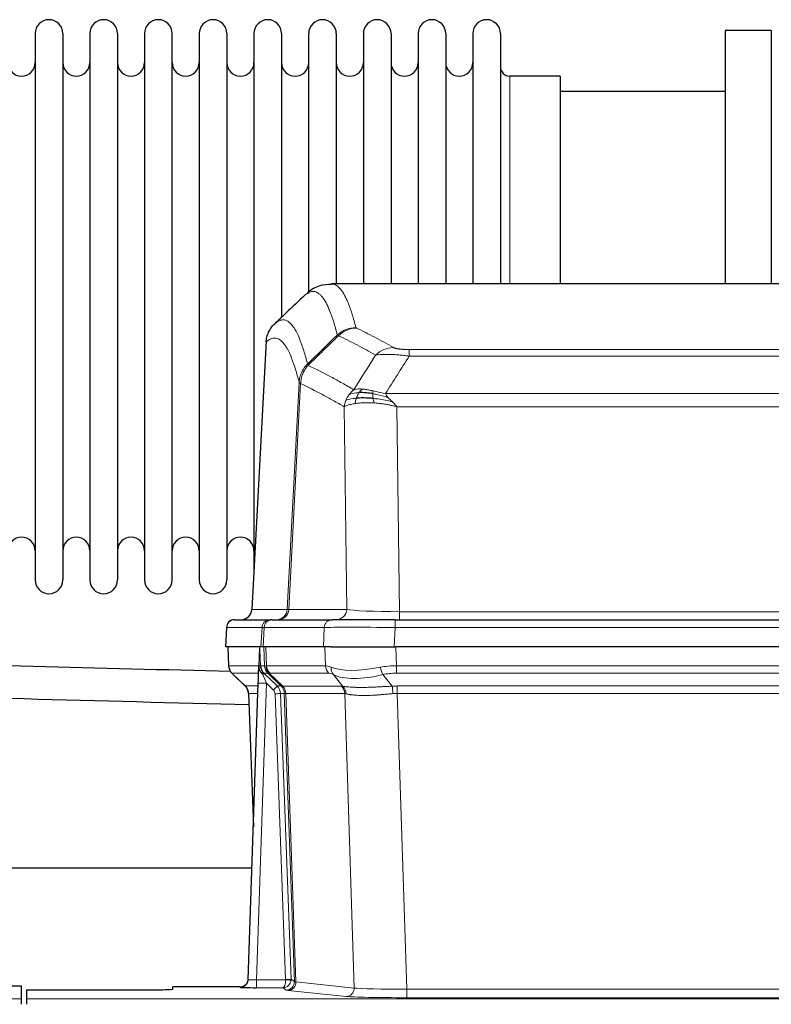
# Model space of a CAD drawing. Header units: inches. Extents: x 0 to 20790, y -12 to 14700.
# Tile 67 of 142: x 4055 to 4333, y 12016 to 12380. Entities that reach past the tile are written whole.
import ezdxf

# ---------------------------------------------------------------- set-up
doc = ezdxf.new("R2010")
doc.units = ezdxf.units.IN
doc.layers.add('1', color=7, linetype='Continuous', true_color=0xffffff)

msp = doc.modelspace()

# ---------------------------------------------------------------- linework, layer by layer
at = {"layer": '1', "color": 2, "linetype": 'Continuous', "lineweight": 25}
for p, q in [((4332.619, 12375.691), (4315.619, 12375.691)), ((4315.619, 12375.691), (4315.619, 12282.093)), ((4332.619, 12375.691), (4332.619, 12282.093)), ((4060.819, 12374.591), (4060.819, 12172.791)), ((4071.019, 12374.591), (4071.019, 12172.791)), ((4081.019, 12374.591), (4081.019, 12172.791)), ((4091.219, 12374.591), (4091.219, 12172.791)), ((4101.219, 12374.591), (4101.219, 12172.791)), ((4111.419, 12172.791), (4111.419, 12374.591)), ((4121.419, 12374.591), (4121.419, 12172.791)), ((4131.619, 12374.591), (4131.619, 12172.791)), ((4141.619, 12374.591), (4141.619, 12273.691)), ((4151.819, 12374.591), (4151.819, 12273.691)), ((4161.819, 12278.543), (4161.819, 12374.591)), ((4172.019, 12374.591), (4172.019, 12282.091)), ((4182.019, 12374.591), (4182.019, 12282.091)), ((4192.219, 12374.591), (4192.219, 12282.091)), ((4202.219, 12374.591), (4202.219, 12282.091)), ((4212.419, 12374.591), (4212.419, 12282.091)), ((4222.419, 12374.591), (4222.419, 12282.091)), ((4232.619, 12374.591), (4232.619, 12282.091)), ((4254.619, 12358.841), (4236.119, 12358.841)), ((4254.619, 12358.841), (4254.619, 12282.087)), ((4315.619, 12353.191), (4254.614, 12353.191)), ((4432.973, 12282.086), (4170.265, 12282.086)), ((4141.619, 12273.691), (4141.619, 12176.469)), ((4151.819, 12273.691), (4151.819, 12269.759)), ((4146.117, 12261.066), (4140.843, 12161.873)), ((4134.472, 12158.086), (4147.582, 12158.086)), ((4148.28, 12158.086), (4147.582, 12158.086)), ((4148.28, 12158.086), (4170.454, 12158.086)), ((4193.709, 12158.086), (4170.454, 12158.086)), ((4193.709, 12158.086), (4409.529, 12158.086)), ((4131.461, 12155.245), (4131.081, 12148.086)), ((4144.215, 12148.086), (4131.097, 12148.086)), ((4132.021, 12148.086), (4132.27, 12141.075)), ((4143.635, 12147.655), (4143.408, 12140.925)), ((4144.999, 12148.086), (4144.215, 12148.086)), ((4167.254, 12148.086), (4144.999, 12148.086)), ((4170.149, 12148.086), (4167.254, 12148.086)), ((4170.149, 12148.086), (4194.007, 12148.086)), ((4409.231, 12148.086), (4194.007, 12148.086)), ((4143.408, 12140.925), (4143.406, 12140.875)), ((4133.683, 12138.07), (4138.471, 12133.512)), ((4139.51, 12025.231), (4143.198, 12134.607)), ((4139.631, 12130.856), (4141.41, 12081.583)), ((4140.924, 12066.355), (3972.344, 12066.355)), ((4047.662, 12022.884), (4055.619, 12022.884)), ((4055.619, 12022.884), (4055.619, 12018.111)), ((4136.522, 12022.465), (4111.619, 12022.465)), ((4111.619, 12021.647), (4111.619, 12022.465)), ((4139.502, 12025.096), (4139.51, 12025.231)), ((4057.619, 12021.385), (4057.619, 12018.111)), ((4057.619, 12021.385), (4101.619, 12021.385)), ((4055.619, 12018.111), (4055.619, 12016.042)), ((4057.619, 12018.111), (4057.619, 12016.042))]:
    msp.add_line(p, q, dxfattribs=at)
at = {"layer": '1', "color": 110, "linetype": 'Continuous', "lineweight": 13}
for p, q in [((4236.119, 12358.841), (4236.119, 12282.087)), ((4146.103, 12260.572), (4140.855, 12161.876)), ((4198.948, 12257.879), (4404.29, 12257.879)), ((4198.948, 12255.462), (4198.948, 12257.879)), ((4404.29, 12255.462), (4198.948, 12255.462)), ((4153.922, 12161.876), (4158.298, 12245.745)), ((4158.855, 12245.268), (4154.503, 12161.876)), ((4190.216, 12241.632), (4413.022, 12241.632)), ((4175.855, 12161.876), (4174.897, 12236.723)), ((4408.909, 12236.733), (4194.329, 12236.733)), ((4194.329, 12236.733), (4195.298, 12161.05)), ((4140.855, 12161.876), (4153.922, 12161.876)), ((4154.503, 12161.876), (4175.855, 12161.876)), ((4195.298, 12161.05), (4407.941, 12161.05)), ((4195.298, 12158.086), (4195.298, 12161.05)), ((4193.709, 12155.243), (4193.709, 12158.086)), ((4131.478, 12155.243), (4131.097, 12148.086)), ((4144.588, 12155.243), (4131.478, 12155.243)), ((4144.215, 12148.086), (4144.588, 12155.243)), ((4145.373, 12155.243), (4144.999, 12148.086)), ((4167.547, 12155.243), (4145.373, 12155.243)), ((4167.254, 12148.086), (4167.547, 12155.243)), ((4193.709, 12155.243), (4193.416, 12148.086)), ((4409.529, 12155.243), (4193.709, 12155.243)), ((4132.038, 12148.086), (4132.286, 12141.091)), ((4145.484, 12141.091), (4145.241, 12148.086)), ((4146.026, 12148.086), (4146.269, 12141.091)), ((4168.016, 12141.091), (4167.825, 12148.086)), ((4194.007, 12148.086), (4194.198, 12141.091)), ((4132.286, 12141.091), (4143.413, 12141.091)), ((4144.022, 12141.091), (4145.484, 12141.091)), ((4146.269, 12141.091), (4168.016, 12141.091)), ((4194.198, 12138.354), (4194.198, 12141.091)), ((4194.198, 12141.091), (4409.04, 12141.091)), ((4143.323, 12138.354), (4133.504, 12138.354)), ((4133.599, 12138.162), (4138.412, 12133.581)), ((4146.702, 12138.354), (4145.267, 12138.354)), ((4145.267, 12138.354), (4150.195, 12133.604)), ((4151.631, 12133.598), (4146.74, 12138.342)), ((4147.286, 12138.342), (4152.231, 12133.545)), ((4169.199, 12138.354), (4147.452, 12138.354)), ((4174.469, 12133.477), (4170.976, 12137.795)), ((4189.174, 12137.795), (4192.628, 12133.527)), ((4409.04, 12138.354), (4194.198, 12138.354)), ((4138.425, 12133.604), (4143.165, 12133.604)), ((4146.197, 12134.611), (4142.503, 12025.069)), ((4148.806, 12132.095), (4146.197, 12134.611)), ((4150.195, 12133.604), (4151.606, 12133.604)), ((4152.231, 12133.545), (4173.966, 12133.545)), ((4194.54, 12130.865), (4194.54, 12133.603)), ((4194.54, 12133.603), (4408.698, 12133.603)), ((4143.072, 12130.869), (4139.643, 12130.869)), ((4139.643, 12130.869), (4141.416, 12081.756)), ((4153.309, 12025.165), (4149.418, 12130.728)), ((4151.415, 12130.869), (4155.306, 12025.306)), ((4152.824, 12130.869), (4151.415, 12130.869)), ((4156.535, 12024.409), (4152.824, 12130.869)), ((4153.408, 12130.825), (4157.12, 12024.295)), ((4175.148, 12130.825), (4153.414, 12130.825)), ((4178.605, 12022.049), (4175.148, 12130.825)), ((4194.54, 12130.865), (4198.014, 12021.58)), ((4408.698, 12130.865), (4194.54, 12130.865)), ((4136.512, 12022.333), (4136.522, 12022.465)), ((4142.503, 12025.069), (4153.308, 12025.069)), ((4142.503, 12025.069), (4142.503, 12022.175)), ((4155.306, 12025.306), (4156.535, 12024.409)), ((4157.12, 12024.295), (4178.605, 12022.049)), ((4142.503, 12022.175), (4152.345, 12022.175)), ((4153.538, 12021.303), (4152.345, 12022.175)), ((4175.697, 12018.932), (4154.212, 12021.179)), ((4198.014, 12021.58), (4198.014, 12018.476)), ((4198.014, 12021.58), (4405.224, 12021.58)), ((3567.619, 12018.111), (4055.619, 12018.111)), ((4057.619, 12018.111), (4545.619, 12018.111)), ((4405.224, 12018.476), (4198.014, 12018.476))]:
    msp.add_line(p, q, dxfattribs=at)
at = {"layer": '1', "color": 2, "linetype": 'Continuous', "lineweight": 25}
for centre, radius, start, end in [((4065.919, 12374.591), 5.1, 0, 180), ((4086.119, 12374.591), 5.1, 0, 180), ((4106.319, 12374.591), 5.1, 0, 180), ((4126.519, 12374.591), 5.1, 0, 180), ((4146.719, 12374.591), 5.1, 0, 180), ((4166.919, 12374.591), 5.1, 0, 180), ((4187.119, 12374.591), 5.1, 0, 180), ((4207.319, 12374.591), 5.1, 0, 180), ((4227.519, 12374.591), 5.1, 0, 180), ((4055.819, 12363.841), 5, 180, 0), ((4076.019, 12363.841), 5, 180, 0), ((4096.219, 12363.841), 5, 180, 0), ((4116.419, 12363.841), 5, 180, 0), ((4136.619, 12363.841), 5, 180, 0), ((4156.819, 12363.841), 5, 180, 0), ((4177.019, 12363.841), 5, 180, 0), ((4197.219, 12363.841), 5, 180, 0), ((4217.419, 12363.841), 5, 180, 0), ((4236.119, 12362.341), 3.5, 180, 270), ((4055.819, 12183.541), 5, 0, 180), ((4076.019, 12183.541), 5, 0, 180), ((4096.219, 12183.541), 5, 0, 180), ((4116.419, 12183.541), 5, 0, 180), ((4136.619, 12183.541), 5, 0, 180), ((4065.919, 12172.791), 5.1, 180, 0), ((4086.119, 12172.791), 5.1, 180, 0), ((4106.319, 12172.791), 5.1, 180, 0), ((4126.519, 12172.791), 5.1, 180, 0), ((4134.457, 12155.086), 3, 90, 176.70585)]:
    msp.add_arc(centre, radius, start, end, dxfattribs=at)
at = {"layer": '1', "color": 110, "linetype": 'Continuous', "lineweight": 13}
for centre, major_axis, ratio, start_param, end_param in [((4179.252, 12256.029), (-9.695, -2.45), 0.9931439, 4.4664808, 5.2238901), ((4179.44, 12255.868), (-4.281, -9.037), 0.9659395, 3.5975691, 4.3432065), ((4193.101, 12248.722), (-4.97, -8.677), 0.9635717, 3.6779385, 4.4208965), ((4149.93, 12162.086), (0, 4), 0.9993908, 3.1415927, 4.6600291), ((4150.627, 12162.086), (0, 4), 0.9702957, 3.1415927, 4.6600291), ((4173.948, 12162.086), (20.038, 0.208), 0.001459, 3.1763609, 3.3855124), ((4171.979, 12162.086), (0, 4), 0.9702957, 3.1415927, 4.6600291), ((4195.218, 12162.086), (-20.002, 0.052), 0.0517476, 0.2535919, 1.5749043), ((4134.472, 12155.086), (0, 3), 0.9993908, 0, 1.5184364), ((4147.582, 12155.086), (0, 3), 0.9993908, 0, 1.5184364), ((4148.28, 12155.086), (0, 3), 0.9702957, 0, 1.5184364), ((4170.454, 12155.086), (0, 3), 0.9702957, 0, 1.5184364), ((4171.601, 12155.086), (-27.029, 0.156), 0.000812, 6.0391366, 6.248288), ((4193.76, 12155.086), (-27.018, 0.123), 0.0058026, 4.7143189, 6.0386286), ((4136.281, 12141.231), (0, 4), 0.9993908, 1.6057029, 2.3736478), ((4142.025, 12141.022), (-1.999, -0.077), 0.1036431, 2.3309857, 3.1065184), ((4143.292, 12137.57), (-1.583, -1.222), 0.0276319, 2.3426468, 3.1139303), ((4148.044, 12141.231), (-3.533, 1.889), 0.9978057, 1.1483084, 1.2948087), ((4149.479, 12141.231), (0, 4), 0.9993908, 1.6057029, 2.3736478), ((4173.279, 12118.231), (-27.808, 22.856), 0.0163197, 6.2307105, 6.2626907), ((4149.517, 12141.219), (1.703, 3.619), 0.9971774, 2.0444506, 2.8128075), ((4172.128, 12151.321), (26.658, 10.191), 0.0473724, 3.1922144, 3.3375655), ((4173.279, 12118.231), (-27.661, 22.629), 0.117212, 6.1415193, 6.1734995), ((4149.982, 12141.219), (-0.603, 3.954), 0.9772749, 1.4578558, 2.2262127), ((4150.148, 12141.231), (0, 4), 0.9702957, 1.6057029, 2.3736478), ((4171.895, 12141.231), (0, 4), 0.9702957, 1.6057029, 2.3736478), ((4194.848, 12118.231), (-27.492, 22.639), 0.1155218, 5.9182109, 6.1390417), ((4173.672, 12140.672), (1.736, 3.604), 0.8689501, 2.008197, 2.795133), ((4193.945, 12151.321), (26.677, 8.186), 0.3267204, 3.5164364, 4.4002733), ((4194.848, 12118.231), (-26.983, 1.545), 0.8452785, 4.7847941, 5.0056249), ((4189.174, 12140.672), (-0.881, 3.902), 0.2224052, 1.5615969, 2.3485329), ((4157.319, 12115.354), (-23.826, 22.997), 0.016839, 6.265741, 6.3949638), ((4143.879, 12136.915), (-1.388, -1.44), 0.0242285, 2.3413968, 3.1173399), ((4146.197, 12134.681), (-1.856, 4.567), 0.0053314, 0.7881854, 1.5839148), ((4170.502, 12115.354), (-23.81, 22.997), 0.0168486, 6.2337623, 6.2657425), ((4172.128, 12151.321), (25.449, 12.923), 0.0600246, 3.1865743, 3.3319254), ((4170.582, 12115.354), (-23.636, 22.829), 0.1185166, 6.1610865, 6.1930668), ((4192.152, 12115.354), (-23.46, 22.829), 0.1194803, 5.9401815, 6.1610123), ((4193.945, 12151.321), (25.873, 10.634), 0.4068526, 3.4799804, 4.3638173), ((4194.848, 12115.354), (-16.721, 16.271), 0.9721633, 5.4982631, 5.7190939), ((4163.293, 12109.587), (-24.879, 24.014), 0.016827, 6.2657537, 6.3097783), ((4135.648, 12130.727), (0, -4), 0.9993908, 1.606401, 2.3736478), ((4146.197, 12134.506), (2.998, -0.101), 0.0348797, 1.5719726, 3.1427689), ((4148.806, 12132.165), (-1.388, -1.44), 0.0242285, 1.5456675, 3.1173399), ((4147.418, 12130.657), (-1.703, 1.052), 0.998638, 3.7311375, 4.4983842), ((4147.418, 12130.727), (-2.83, 2.828), 0.9993905, 3.9625957, 4.7298425), ((4148.829, 12130.727), (0, -4), 0.9993908, 1.606401, 2.3736478), ((4176.443, 12109.587), (-24.847, 24.013), 0.0168511, 6.2432972, 6.2657507), ((4148.855, 12130.721), (-1.442, -3.731), 0.998056, 1.9750302, 2.7420583), ((4149.529, 12130.668), (-0.019, -4), 0.9702844, 1.6145674, 2.378208), ((4149.535, 12130.668), (0, -4), 0.9702957, 1.6100662, 2.3736478), ((4171.27, 12130.668), (0, -4), 0.9702957, 1.6100662, 2.3736478), ((4198.031, 12109.436), (-24.592, 23.931), 0.1189226, 6.0865623, 6.1615802), ((4171.773, 12130.6), (-0.926, -3.891), 0.9457602, 1.8333412, 2.5978993), ((4195.33, 12109.603), (-17.528, 16.98), 0.9676454, 5.4983416, 5.5781892), ((4192.628, 12130.649), (0.32, -3.987), 0.0824896, 1.6016287, 2.3703401), ((4149.418, 12130.798), (-1.999, -0.074), 0.0348758, 1.5695108, 3.106687), ((4173.666, 12106.71), (-20.849, 24.157), 0.0182438, 6.2485249, 6.2709784), ((4195.335, 12106.559), (-20.559, 24.143), 0.1188179, 6.1116391, 6.1866571), ((4195.33, 12106.726), (-2.819, 24.028), 0.8253154, 6.1813941, 6.2612416), ((4136.512, 12025.332), (-2.991, 0.235), 0.9996552, 1.6492063, 3.1415821), ((4142.515, 12025.332), (3.005, 0.103), 0.0869619, 3.134501, 4.7052973), ((4152.345, 12025.174), (0.028, 3), 0.3214645, 3.1707908, 4.6805006), ((4152.345, 12025.174), (0.98, 2.84), 0.9849493, 3.4786225, 4.9883323), ((4152.309, 12025.131), (-0.606, 0.798), 0.9977277, 4.0033761, 4.0991415), ((4153.308, 12025.139), (1.997, -0.118), 0.0348391, 4.7144422, 6.2458161), ((4153.309, 12025.235), (1.999, 0.074), 0.0348758, 4.7111034, 6.2482796), ((4153.538, 12024.302), (-1.769, -2.423), 0.9990158, 0.6312732, 2.2367485), ((4154.212, 12024.178), (-0.312, -2.984), 0.969741, 0.1074293, 1.71115), ((4152.309, 12025.2), (-0.383, 2.976), 0.9995817, 4.5240279, 4.6197934), ((4176.538, 12024.324), (-20.016, 0.105), 0.0266879, 0.0359631, 0.2452873), ((4176.538, 12021.325), (-23.014, 0), 0.0261612, 0.0358052, 0.2451294), ((4175.697, 12021.931), (-0.312, -2.984), 0.969741, 0.1074293, 1.71115), ((4198.02, 12019.078), (23.012, 0), 0.0261647, 3.3867297, 4.7121117), ((4198.02, 12022.077), (-20.013, 0.095), 0.0248544, 0.2452138, 1.5705958)]:
    msp.add_ellipse(centre, major_axis=major_axis, ratio=ratio, start_param=start_param, end_param=end_param, dxfattribs=at)
at = {"layer": '1', "color": 2, "linetype": 'Continuous', "lineweight": 25}
for centre, major_axis, ratio, start_param, end_param in [((4136.863, 12162.086), (0, 4), 0.9993908, 3.1415927, 4.6600291), ((4143.198, 12134.782), (0.227, 6.726), 0.0008736, 4.686473, 5.8457525), ((4135.635, 12130.703), (3.886, 0.947), 0.998973, 6.0801535, 6.8477658), ((4160.516, 12106.709), (-20.882, 24.158), 0.0154016, 6.2674704, 6.311495), ((4142.515, 12022.333), (6.003, 0), 0.0262109, 3.1395311, 4.7103274), ((4136.522, 12025.469), (0.15, 3), 0.998739, 3.1914798, 4.7286497), ((4101.619, 12021.647), (-10, 0), 0.0261859, 1.5707963, 3.1415927)]:
    msp.add_ellipse(centre, major_axis=major_axis, ratio=ratio, start_param=start_param, end_param=end_param, dxfattribs=at)
for points, knots in [([(4170.246, 12281.841), (4168.669, 12281.865), (4165.397, 12281.56), (4162.38, 12279.734), (4161.228, 12278.601), (4161.031, 12278.38)], [0, 0, 0, 0, 0.3807293, 0.8846617, 1, 1, 1, 1]), ([(4146.103, 12260.572), (4146.133, 12261.203), (4146.223, 12261.831), (4146.446, 12262.749), (4146.535, 12263.052), (4146.741, 12263.646), (4146.858, 12263.938), (4147.119, 12264.51), (4147.263, 12264.789), (4147.577, 12265.331), (4147.747, 12265.595), (4148.111, 12266.104), (4148.306, 12266.35), (4148.716, 12266.822), (4148.932, 12267.048), (4149.159, 12267.262)], [0, 0, 0, 0, 0.25, 0.25, 0.375, 0.375, 0.5, 0.5, 0.625, 0.625, 0.75, 0.75, 0.875, 0.875, 1, 1, 1, 1]), ([(4185.448, 12241.542), (4185.219, 12241.581), (4184.992, 12241.618), (4184.091, 12241.754), (4183.431, 12241.832), (4182.162, 12241.935), (4181.552, 12241.961), (4180.78, 12241.959), (4180.59, 12241.955), (4180.405, 12241.948)], [0, 0, 0, 0, 0.125, 0.125, 0.5, 0.5, 0.875, 0.875, 1, 1, 1, 1]), ([(4185.617, 12239.8), (4185.328, 12239.827), (4185.041, 12239.851), (4183.908, 12239.934), (4183.084, 12239.969), (4181.52, 12239.987), (4180.778, 12239.971), (4179.86, 12239.919), (4179.636, 12239.904), (4179.419, 12239.886)], [0, 0, 0, 0, 0.125, 0.125, 0.5, 0.5, 0.875, 0.875, 1, 1, 1, 1]), ([(4132.965, 12138.908), (4084.374, 12140.197), (4033.728, 12141.54), (3983.082, 12142.883), (3981.027, 12142.937)], [0, 0, 0, 0, 0.9594184, 1, 1, 1, 1]), ([(4132.282, 12141.039), (4132.28, 12141.008), (4132.258, 12140.679), (4132.406, 12140.116), (4132.646, 12139.473), (4132.889, 12139.046), (4133.062, 12138.792), (4133.161, 12138.657), (4133.202, 12138.605)], [0, 0, 0, 0, 0.0267984, 0.2769207, 0.4859555, 0.6569382, 0.8419831, 1, 1, 1, 1]), ([(4143.406, 12140.875), (4143.402, 12140.754), (4143.405, 12140.516), (4143.43, 12140.283), (4143.458, 12140.11), (4143.469, 12140.052), (4143.487, 12139.966), (4143.494, 12139.938), (4143.508, 12139.881), (4143.515, 12139.853), (4143.554, 12139.713), (4143.591, 12139.605), (4143.677, 12139.395), (4143.726, 12139.293), (4143.795, 12139.169), (4143.809, 12139.145), (4143.838, 12139.097), (4143.853, 12139.072), (4143.9, 12139.001), (4143.932, 12138.954), (4143.999, 12138.864), (4144.034, 12138.819), (4144.106, 12138.733), (4144.144, 12138.69), (4144.202, 12138.627), (4144.221, 12138.606), (4144.261, 12138.565), (4144.281, 12138.544), (4144.321, 12138.502), (4144.341, 12138.481), (4144.381, 12138.437), (4144.401, 12138.415), (4144.421, 12138.391)], [0, 0, 0, 0, 0.125, 0.25, 0.25, 0.3125, 0.3125, 0.34375, 0.34375, 0.375, 0.375, 0.5, 0.5, 0.625, 0.625, 0.65625, 0.65625, 0.6875, 0.6875, 0.75, 0.75, 0.8125, 0.8125, 0.875, 0.875, 0.90625, 0.90625, 0.9375, 0.9375, 0.96875, 0.96875, 1, 1, 1, 1]), ([(4144.022, 12141.091), (4144.025, 12141.037), (4144.028, 12140.984), (4144.037, 12140.877), (4144.042, 12140.824), (4144.062, 12140.668), (4144.079, 12140.566), (4144.12, 12140.366), (4144.145, 12140.267), (4144.201, 12140.072), (4144.233, 12139.976), (4144.286, 12139.833), (4144.305, 12139.786), (4144.344, 12139.691), (4144.365, 12139.644), (4144.429, 12139.504), (4144.475, 12139.412), (4144.576, 12139.231), (4144.63, 12139.141), (4144.746, 12138.964), (4144.809, 12138.877), (4144.876, 12138.79)], [0, 0, 0, 0, 0.0625, 0.0625, 0.125, 0.125, 0.25, 0.25, 0.375, 0.375, 0.5, 0.5, 0.5625, 0.5625, 0.625, 0.625, 0.75, 0.75, 0.875, 0.875, 1, 1, 1, 1]), ([(4144.421, 12138.391), (4144.491, 12138.304), (4144.564, 12138.219), (4144.676, 12138.095), (4144.715, 12138.054), (4144.792, 12137.973), (4144.831, 12137.933), (4144.871, 12137.894)], [0, 0, 0, 0, 0.5, 0.5, 0.75, 0.75, 1, 1, 1, 1])]:
    msp.add_open_spline(points, degree=3, knots=knots, dxfattribs=at)
at = {"layer": '1', "color": 110, "linetype": 'Continuous', "lineweight": 13}
for points, knots in [([(4170.272, 12282.086), (4170.366, 12282.086), (4170.989, 12282.056), (4171.602, 12281.832), (4172.372, 12281.335), (4172.755, 12281.034), (4173.133, 12280.653), (4173.384, 12280.381), (4173.51, 12280.237), (4174.133, 12279.469), (4174.624, 12278.715), (4175.35, 12277.372), (4175.59, 12276.889), (4176.065, 12275.853), (4176.301, 12275.299), (4177.003, 12273.534), (4177.924, 12270.9), (4178.814, 12267.703), (4179.252, 12265.964)], [0, 0, 0, 0, 0.0285171, 0.1904309, 0.1904309, 0.2713878, 0.3118663, 0.3118663, 0.3523447, 0.3523447, 0.5142585, 0.5142585, 0.5952154, 0.5952154, 0.6761724, 0.6761724, 0.8380862, 1, 1, 1, 1]), ([(4172.385, 12263.226), (4171.946, 12264.963), (4171.055, 12268.157), (4170.133, 12270.789), (4169.43, 12272.553), (4169.194, 12273.106), (4168.717, 12274.142), (4168.477, 12274.624), (4167.751, 12275.967), (4167.259, 12276.721), (4166.635, 12277.488), (4166.509, 12277.633), (4166.258, 12277.904), (4165.879, 12278.285), (4165.496, 12278.587), (4164.724, 12279.084), (4163.68, 12279.466), (4162.071, 12279.195), (4160.969, 12278.452), (4160.41, 12277.939)], [0, 0, 0, 0, 0.125, 0.25, 0.25, 0.3125, 0.3125, 0.375, 0.375, 0.5, 0.5, 0.53125, 0.53125, 0.5625, 0.625, 0.625, 0.75, 0.875, 1, 1, 1, 1]), ([(4149.159, 12267.262), (4149.73, 12267.816), (4150.858, 12268.631), (4152.503, 12268.975), (4153.569, 12268.621), (4154.358, 12268.137), (4154.749, 12267.84), (4155.2, 12267.397), (4155.393, 12267.187), (4155.521, 12267.043), (4155.585, 12266.968), (4155.904, 12266.583), (4156.283, 12266.067), (4156.721, 12265.369), (4156.908, 12265.05), (4157.032, 12264.832), (4157.094, 12264.721), (4157.65, 12263.7), (4158.623, 12261.595), (4160.033, 12257.563), (4160.942, 12254.292), (4161.388, 12252.511)], [0, 0, 0, 0, 0.125, 0.25, 0.375, 0.375, 0.4375, 0.46875, 0.484375, 0.484375, 0.5, 0.5, 0.5625, 0.59375, 0.609375, 0.609375, 0.625, 0.625, 0.75, 0.875, 1, 1, 1, 1]), ([(4179.44, 12265.803), (4179.384, 12265.83), (4179.34, 12265.856), (4179.278, 12265.91), (4179.259, 12265.937), (4179.252, 12265.964)], [0, 0, 0, 0, 0.5, 0.5, 1, 1, 1, 1]), ([(4186.521, 12255.803), (4185.385, 12256.456), (4184.249, 12257.095), (4181.974, 12258.347), (4180.835, 12258.959), (4177.415, 12260.755), (4175.131, 12261.897), (4172.843, 12262.986)], [0, 0, 0, 0, 0.25, 0.25, 0.5, 0.5, 1, 1, 1, 1]), ([(4179.44, 12265.803), (4181.725, 12264.716), (4184.006, 12263.574), (4187.422, 12261.781), (4188.559, 12261.169), (4190.832, 12259.919), (4191.967, 12259.281), (4193.101, 12258.628)], [0, 0, 0, 0, 0.5, 0.5, 0.75, 0.75, 1, 1, 1, 1]), ([(4158.298, 12245.745), (4157.854, 12247.524), (4156.948, 12250.793), (4155.541, 12254.824), (4154.571, 12256.932), (4154.016, 12257.955), (4153.954, 12258.066), (4153.831, 12258.284), (4153.645, 12258.605), (4153.208, 12259.305), (4152.829, 12259.823), (4152.511, 12260.209), (4152.448, 12260.284), (4152.32, 12260.43), (4152.128, 12260.641), (4151.678, 12261.087), (4151.288, 12261.387), (4150.502, 12261.878), (4149.438, 12262.242), (4147.797, 12261.917), (4146.673, 12261.117), (4146.103, 12260.572)], [0, 0, 0, 0, 0.125, 0.25, 0.375, 0.375, 0.390625, 0.390625, 0.40625, 0.4375, 0.5, 0.5, 0.515625, 0.515625, 0.53125, 0.5625, 0.625, 0.625, 0.75, 0.875, 1, 1, 1, 1]), ([(4198.948, 12257.879), (4198.765, 12257.879), (4198.583, 12257.88), (4198.219, 12257.884), (4198.039, 12257.888), (4197.684, 12257.897), (4197.508, 12257.902), (4197.162, 12257.916), (4196.991, 12257.925), (4196.78, 12257.937), (4196.738, 12257.939), (4196.654, 12257.944), (4196.53, 12257.952), (4196.408, 12257.961), (4196.169, 12257.978), (4195.861, 12258.004), (4195.574, 12258.035), (4195.401, 12258.055), (4195.367, 12258.059), (4195.299, 12258.068), (4195.265, 12258.072), (4195.165, 12258.085), (4195.1, 12258.094), (4194.911, 12258.121), (4194.791, 12258.139), (4194.565, 12258.178), (4194.458, 12258.198), (4194.255, 12258.239), (4194.159, 12258.26), (4194.046, 12258.287), (4194.024, 12258.293), (4193.98, 12258.304), (4193.958, 12258.309), (4193.895, 12258.326), (4193.854, 12258.337), (4193.735, 12258.371), (4193.662, 12258.393), (4193.525, 12258.439), (4193.461, 12258.462), (4193.284, 12258.532), (4193.185, 12258.58), (4193.101, 12258.628)], [0, 0, 0, 0, 0.0625, 0.0625, 0.125, 0.125, 0.1875, 0.1875, 0.25, 0.25, 0.265625, 0.265625, 0.28125, 0.3125, 0.3125, 0.375, 0.4375, 0.4375, 0.453125, 0.453125, 0.46875, 0.46875, 0.5, 0.5, 0.5625, 0.5625, 0.625, 0.625, 0.6875, 0.6875, 0.703125, 0.703125, 0.71875, 0.71875, 0.75, 0.75, 0.8125, 0.8125, 0.875, 0.875, 1, 1, 1, 1]), ([(4198.948, 12255.462), (4198.613, 12255.505), (4198.28, 12255.546), (4197.617, 12255.624), (4197.288, 12255.661), (4196.313, 12255.765), (4195.675, 12255.826), (4194.972, 12255.884), (4194.894, 12255.89), (4194.739, 12255.903), (4194.661, 12255.909), (4194.43, 12255.926), (4194.277, 12255.938), (4193.823, 12255.969), (4193.228, 12256.007), (4192.655, 12256.035), (4192.234, 12256.052), (4192.025, 12256.06), (4191.82, 12256.066), (4191.683, 12256.07), (4191.616, 12256.072), (4191.01, 12256.087), (4190.502, 12256.091), (4189.783, 12256.083), (4189.55, 12256.078), (4189.212, 12256.067), (4189.101, 12256.063), (4188.882, 12256.053), (4188.775, 12256.048), (4188.248, 12256.018), (4187.859, 12255.986), (4187.145, 12255.906), (4186.818, 12255.859), (4186.521, 12255.803)], [0, 0, 0, 0, 0.0625, 0.0625, 0.125, 0.125, 0.25, 0.25, 0.265625, 0.265625, 0.28125, 0.28125, 0.3125, 0.3125, 0.375, 0.4375, 0.4375, 0.46875, 0.484375, 0.484375, 0.5, 0.5, 0.625, 0.625, 0.6875, 0.6875, 0.71875, 0.71875, 0.75, 0.75, 0.875, 0.875, 1, 1, 1, 1]), ([(4158.298, 12245.745), (4158.324, 12246.061), (4158.374, 12246.695), (4158.563, 12247.63), (4158.832, 12248.544), (4159.308, 12249.721), (4160.091, 12251.116), (4160.956, 12252.046), (4161.388, 12252.511)], [0, 0, 0, 0, 0.1250992, 0.25018, 0.3752424, 0.5002868, 0.7501372, 1, 1, 1, 1]), ([(4158.855, 12245.268), (4158.876, 12245.899), (4158.954, 12246.527), (4159.217, 12247.756), (4159.403, 12248.356), (4159.874, 12249.509), (4160.16, 12250.061), (4160.818, 12251.098), (4161.191, 12251.583), (4161.6, 12252.028)], [0, 0, 0, 0, 0.25, 0.25, 0.5, 0.5, 0.75, 0.75, 1, 1, 1, 1]), ([(4161.6, 12252.028), (4161.525, 12252.117), (4161.482, 12252.213), (4161.424, 12252.386), (4161.409, 12252.462), (4161.388, 12252.511)], [0, 0, 0, 0, 0.5, 0.5, 1, 1, 1, 1]), ([(4161.6, 12252.028), (4164.422, 12250.689), (4167.238, 12249.268), (4171.451, 12247.013), (4172.854, 12246.241), (4175.656, 12244.656), (4177.056, 12243.843), (4178.454, 12243.009)], [0, 0, 0, 0, 0.5, 0.5, 0.75, 0.75, 1, 1, 1, 1]), ([(4158.855, 12245.268), (4158.785, 12245.312), (4158.632, 12245.41), (4158.438, 12245.544), (4158.331, 12245.656), (4158.305, 12245.727), (4158.298, 12245.745)], [0, 0, 0, 0, 0.2247758, 0.4999124, 0.8717677, 1, 1, 1, 1]), ([(4174.897, 12236.723), (4173.566, 12237.51), (4172.234, 12238.278), (4169.566, 12239.776), (4168.231, 12240.507), (4164.22, 12242.643), (4161.54, 12243.993), (4158.855, 12245.268)], [0, 0, 0, 0, 0.25, 0.25, 0.5, 0.5, 1, 1, 1, 1]), ([(4180.405, 12241.948), (4180.033, 12241.935), (4179.677, 12241.91), (4178.316, 12241.758), (4177.445, 12241.533), (4176.747, 12241.202)], [0, 0, 0, 0, 0.25, 0.25, 1, 1, 1, 1]), ([(4181.629, 12243.271), (4181.33, 12243.296), (4181.04, 12243.312), (4179.913, 12243.328), (4179.147, 12243.234), (4178.454, 12243.009)], [0, 0, 0, 0, 0.25, 0.25, 1, 1, 1, 1]), ([(4179.419, 12239.886), (4179.45, 12239.976), (4179.482, 12240.067), (4179.617, 12240.431), (4179.73, 12240.703), (4179.979, 12241.228), (4180.115, 12241.481), (4180.307, 12241.796), (4180.355, 12241.873), (4180.405, 12241.948)], [0, 0, 0, 0, 0.125, 0.125, 0.5, 0.5, 0.875, 0.875, 1, 1, 1, 1]), ([(4180.405, 12241.948), (4180.503, 12242.098), (4180.605, 12242.24), (4180.862, 12242.568), (4181.019, 12242.742), (4181.33, 12243.043), (4181.483, 12243.169), (4181.629, 12243.271)], [0, 0, 0, 0, 0.25, 0.25, 0.625, 0.625, 1, 1, 1, 1]), ([(4185.598, 12242.575), (4185.418, 12242.615), (4185.24, 12242.655), (4184.532, 12242.808), (4184.018, 12242.915), (4183.024, 12243.096), (4182.544, 12243.171), (4181.93, 12243.242), (4181.778, 12243.258), (4181.629, 12243.271)], [0, 0, 0, 0, 0.125, 0.125, 0.5, 0.5, 0.875, 0.875, 1, 1, 1, 1]), ([(4185.448, 12241.542), (4185.446, 12241.666), (4185.448, 12241.782), (4185.461, 12242.047), (4185.477, 12242.185), (4185.526, 12242.414), (4185.558, 12242.506), (4185.598, 12242.575)], [0, 0, 0, 0, 0.25, 0.25, 0.625, 0.625, 1, 1, 1, 1]), ([(4191.087, 12240.188), (4189.677, 12240.61), (4188.24, 12240.986), (4186.37, 12241.376), (4185.906, 12241.464), (4185.448, 12241.542)], [0, 0, 0, 0, 0.75, 0.75, 1, 1, 1, 1]), ([(4185.617, 12239.8), (4185.605, 12239.878), (4185.593, 12239.955), (4185.549, 12240.265), (4185.52, 12240.497), (4185.476, 12240.941), (4185.461, 12241.154), (4185.451, 12241.417), (4185.449, 12241.48), (4185.448, 12241.542)], [0, 0, 0, 0, 0.125, 0.125, 0.5, 0.5, 0.875, 0.875, 1, 1, 1, 1]), ([(4190.216, 12241.632), (4188.996, 12241.821), (4187.82, 12242.077), (4186.326, 12242.412), (4185.959, 12242.495), (4185.598, 12242.575)], [0, 0, 0, 0, 0.75, 0.75, 1, 1, 1, 1]), ([(4191.087, 12240.188), (4190.969, 12240.315), (4190.859, 12240.441), (4190.61, 12240.751), (4190.485, 12240.932), (4190.299, 12241.288), (4190.238, 12241.462), (4190.216, 12241.632)], [0, 0, 0, 0, 0.25, 0.25, 0.625, 0.625, 1, 1, 1, 1]), ([(4178.929, 12237.924), (4178.682, 12237.885), (4178.125, 12237.797), (4177.291, 12237.62), (4176.407, 12237.385), (4175.54, 12237.083), (4175.121, 12236.848), (4174.897, 12236.723)], [0, 0, 0, 0, 0.132495, 0.2987501, 0.4987593, 0.7325133, 1, 1, 1, 1]), ([(4179.419, 12239.886), (4178.984, 12239.85), (4178.574, 12239.804), (4177.044, 12239.587), (4176.149, 12239.347), (4175.536, 12239.062)], [0, 0, 0, 0, 0.25, 0.25, 1, 1, 1, 1]), ([(4178.929, 12237.924), (4178.965, 12238.125), (4179.007, 12238.348), (4179.112, 12238.827), (4179.175, 12239.083), (4179.301, 12239.524), (4179.357, 12239.704), (4179.419, 12239.886)], [0, 0, 0, 0, 0.375, 0.375, 0.75, 0.75, 1, 1, 1, 1]), ([(4185.932, 12238.15), (4185.535, 12238.171), (4184.722, 12238.215), (4183.528, 12238.234), (4182.332, 12238.218), (4181.153, 12238.162), (4179.996, 12238.068), (4179.289, 12237.973), (4178.929, 12237.924)], [0, 0, 0, 0, 0.1495041, 0.3058451, 0.4690463, 0.6391276, 0.8161069, 1, 1, 1, 1]), ([(4185.932, 12238.15), (4185.898, 12238.313), (4185.859, 12238.498), (4185.777, 12238.901), (4185.734, 12239.117), (4185.667, 12239.492), (4185.641, 12239.646), (4185.617, 12239.8)], [0, 0, 0, 0, 0.375, 0.375, 0.75, 0.75, 1, 1, 1, 1]), ([(4192.758, 12238.57), (4190.986, 12239.022), (4189.156, 12239.368), (4186.783, 12239.681), (4186.195, 12239.747), (4185.617, 12239.8)], [0, 0, 0, 0, 0.75, 0.75, 1, 1, 1, 1]), ([(4194.329, 12236.733), (4193.884, 12236.854), (4192.983, 12237.097), (4191.609, 12237.401), (4190.206, 12237.664), (4188.783, 12237.878), (4187.345, 12238.046), (4186.407, 12238.115), (4185.932, 12238.15)], [0, 0, 0, 0, 0.1561441, 0.3164106, 0.4808681, 0.6495804, 0.8226062, 1, 1, 1, 1]), ([(4192.758, 12238.57), (4192.685, 12238.641), (4192.61, 12238.712), (4192.314, 12238.994), (4192.093, 12239.2), (4191.665, 12239.604), (4191.46, 12239.802), (4191.208, 12240.06), (4191.146, 12240.124), (4191.087, 12240.188)], [0, 0, 0, 0, 0.125, 0.125, 0.5, 0.5, 0.875, 0.875, 1, 1, 1, 1]), ([(4194.329, 12236.733), (4194.177, 12236.979), (4194.001, 12237.219), (4193.617, 12237.685), (4193.41, 12237.912), (4193.052, 12238.281), (4192.906, 12238.427), (4192.758, 12238.57)], [0, 0, 0, 0, 0.375, 0.375, 0.75, 0.75, 1, 1, 1, 1]), ([(4143.759, 12147.677), (4143.764, 12147.542), (4143.77, 12147.406), (4143.782, 12147.135), (4143.787, 12146.999), (4143.805, 12146.59), (4143.816, 12146.317), (4143.838, 12145.771), (4143.849, 12145.497), (4143.871, 12144.948), (4143.882, 12144.673), (4143.904, 12144.124), (4143.915, 12143.848), (4143.937, 12143.298), (4143.947, 12143.022), (4143.98, 12142.195), (4144.001, 12141.644), (4144.022, 12141.091)], [0, 0, 0, 0, 0.0625, 0.0625, 0.125, 0.125, 0.25, 0.25, 0.375, 0.375, 0.5, 0.5, 0.625, 0.625, 0.75, 0.75, 1, 1, 1, 1]), ([(4174.469, 12133.477), (4174.615, 12133.457), (4174.779, 12133.435), (4175.143, 12133.388), (4175.344, 12133.364), (4175.618, 12133.334), (4175.674, 12133.328), (4175.789, 12133.316), (4175.847, 12133.31), (4176.024, 12133.293), (4176.147, 12133.281), (4176.527, 12133.247), (4176.796, 12133.226), (4177.367, 12133.186), (4177.668, 12133.168), (4178.302, 12133.137), (4178.636, 12133.123), (4179.16, 12133.107), (4179.339, 12133.102), (4179.614, 12133.096), (4179.707, 12133.095), (4179.847, 12133.092), (4179.894, 12133.091), (4179.989, 12133.09), (4180.416, 12133.084), (4180.857, 12133.082), (4181.664, 12133.084), (4182.493, 12133.092), (4183.365, 12133.111), (4184.26, 12133.137), (4184.718, 12133.152), (4185.304, 12133.174), (4185.422, 12133.179), (4185.66, 12133.188), (4185.779, 12133.193), (4186.139, 12133.208), (4186.379, 12133.219), (4187.104, 12133.252), (4187.592, 12133.276), (4188.576, 12133.325), (4189.072, 12133.35), (4190.073, 12133.402), (4190.578, 12133.428), (4191.596, 12133.479), (4192.11, 12133.504), (4192.628, 12133.527)], [0, 0, 0, 0, 0.0625, 0.0625, 0.125, 0.125, 0.140625, 0.140625, 0.15625, 0.15625, 0.1875, 0.1875, 0.25, 0.25, 0.3125, 0.3125, 0.375, 0.375, 0.40625, 0.40625, 0.421875, 0.421875, 0.4296875, 0.4296875, 0.4375, 0.5, 0.5, 0.5625, 0.625, 0.625, 0.6875, 0.6875, 0.703125, 0.703125, 0.71875, 0.71875, 0.75, 0.75, 0.8125, 0.8125, 0.875, 0.875, 0.9375, 0.9375, 1, 1, 1, 1]), ([(4153.408, 12130.825), (4153.257, 12130.824), (4153.134, 12130.827), (4152.947, 12130.84), (4152.882, 12130.851), (4152.845, 12130.865)], [0, 0, 0, 0, 0.5, 0.5, 1, 1, 1, 1]), ([(4192.946, 12130.799), (4192.458, 12130.754), (4191.974, 12130.709), (4191.014, 12130.62), (4190.539, 12130.576), (4189.596, 12130.491), (4189.13, 12130.45), (4188.204, 12130.372), (4187.746, 12130.336), (4187.064, 12130.285), (4186.838, 12130.269), (4186.501, 12130.247), (4186.388, 12130.239), (4186.165, 12130.225), (4186.054, 12130.218), (4185.503, 12130.185), (4185.071, 12130.163), (4184.228, 12130.127), (4183.404, 12130.099), (4182.618, 12130.088), (4181.851, 12130.087), (4181.478, 12130.091), (4181.069, 12130.1), (4181.023, 12130.101), (4180.933, 12130.104), (4180.888, 12130.105), (4180.754, 12130.109), (4180.488, 12130.118), (4180.23, 12130.129), (4179.725, 12130.154), (4179.403, 12130.176), (4178.786, 12130.225), (4178.492, 12130.254), (4177.931, 12130.317), (4177.665, 12130.352), (4177.287, 12130.408), (4177.165, 12130.428), (4176.987, 12130.458), (4176.928, 12130.468), (4176.813, 12130.488), (4176.756, 12130.498), (4176.479, 12130.55), (4176.273, 12130.593), (4175.895, 12130.679), (4175.723, 12130.722), (4175.567, 12130.765)], [0, 0, 0, 0, 0.0625, 0.0625, 0.125, 0.125, 0.1875, 0.1875, 0.25, 0.25, 0.28125, 0.28125, 0.296875, 0.296875, 0.3125, 0.3125, 0.375, 0.375, 0.4375, 0.5, 0.5, 0.5625, 0.5625, 0.5703125, 0.5703125, 0.578125, 0.578125, 0.59375, 0.625, 0.625, 0.6875, 0.6875, 0.75, 0.75, 0.8125, 0.8125, 0.84375, 0.84375, 0.859375, 0.859375, 0.875, 0.875, 0.9375, 0.9375, 1, 1, 1, 1])]:
    msp.add_open_spline(points, degree=3, knots=knots, dxfattribs=at)
at = {"layer": '1', "color": 2, "linetype": 'Continuous', "lineweight": 25}
for points, degree in [([(4160.41, 12277.939), (4158.124, 12275.77), (4155.838, 12273.601), (4153.552, 12271.432)], 3), ([(4153.669, 12271.543), (4149.16, 12267.265)], 1), ([(4143.635, 12147.655), (4143.672, 12147.658), (4143.73, 12147.666), (4143.755, 12147.673), (4143.759, 12147.677)], 3), ([(3973.688, 12131.128), (4029.051, 12129.66), (4084.415, 12128.192), (4139.778, 12126.724)], 3)]:
    msp.add_open_spline(points, degree=degree, dxfattribs=at)
at = {"layer": '1', "color": 110, "linetype": 'Continuous', "lineweight": 13}
for points in [[(4161.388, 12252.511), (4165.053, 12256.083), (4168.718, 12259.654), (4172.385, 12263.226)], [(4172.843, 12262.986), (4169.095, 12259.333), (4165.347, 12255.681), (4161.6, 12252.028)], [(4172.843, 12262.986), (4172.731, 12263.038), (4172.542, 12263.129), (4172.425, 12263.198), (4172.385, 12263.226)], [(4178.454, 12243.009), (4181.128, 12247.278), (4183.817, 12251.543), (4186.521, 12255.803)], [(4198.948, 12255.462), (4196.02, 12250.857), (4193.109, 12246.247), (4190.216, 12241.632)], [(4175.536, 12239.062), (4175.849, 12239.813), (4176.256, 12240.534), (4176.747, 12241.202)], [(4176.747, 12241.202), (4177.238, 12241.863), (4177.813, 12242.472), (4178.454, 12243.009)], [(4174.897, 12236.723), (4175.011, 12237.517), (4175.226, 12238.305), (4175.536, 12239.062)], [(4151.631, 12133.598), (4151.666, 12133.586), (4151.801, 12133.566), (4152.063, 12133.551), (4152.226, 12133.545)]]:
    msp.add_open_spline(points, degree=3, dxfattribs=at)
for points, weights in [([(4152.226, 12133.545), (4152.229, 12133.545), (4152.231, 12133.545)], [0.500000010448, 0.499999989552, 0.500000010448]), ([(4153.414, 12130.825), (4153.411, 12130.825), (4153.408, 12130.825)], [0.500000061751, 0.499999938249, 0.500000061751])]:
    msp.add_rational_spline(points, weights, degree=2, dxfattribs=at)

doc.saveas('drawing.dxf')
